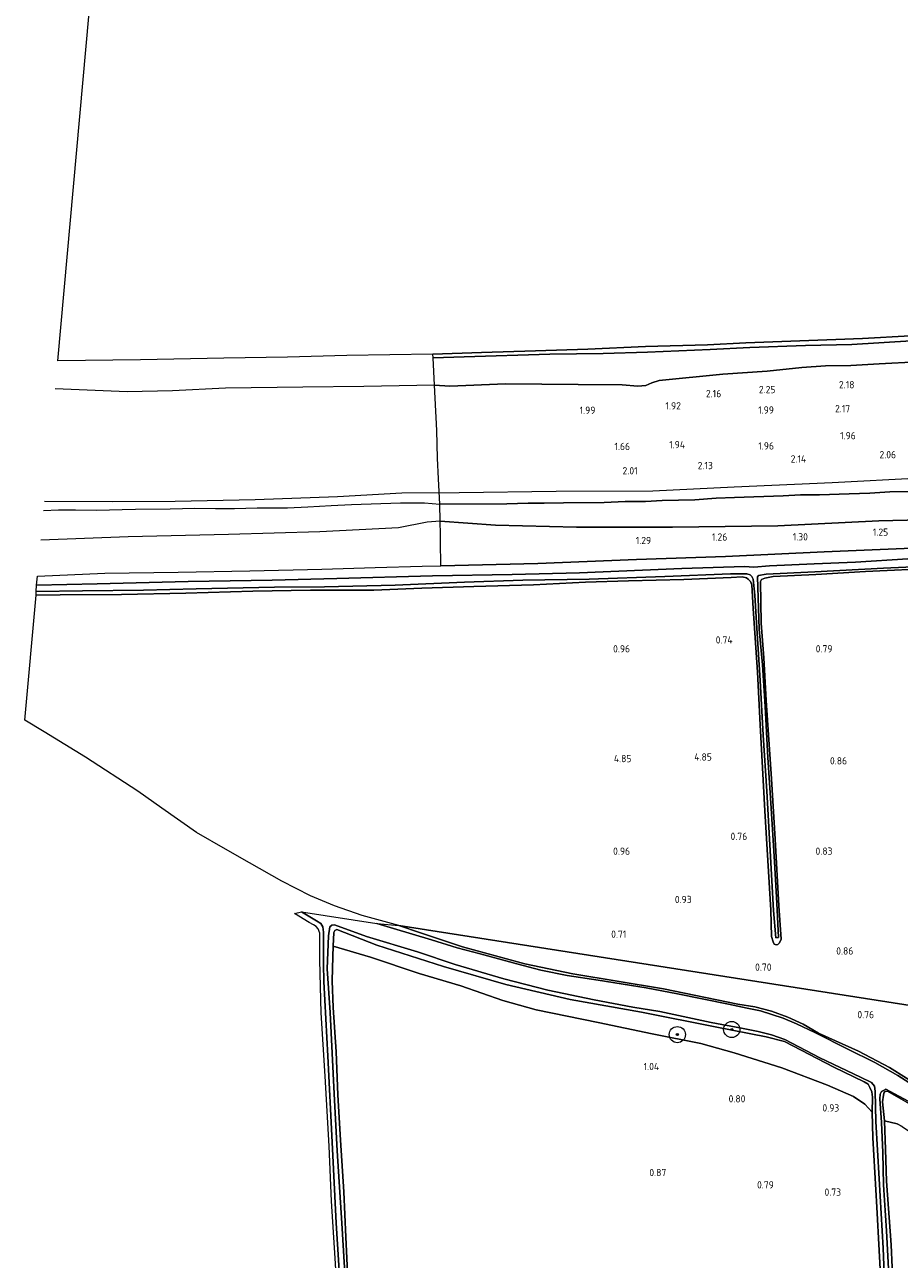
# Model space of a CAD drawing. Extents: x 130905 to 137824, y 412333 to 417928.
# Tile 7 of 256: x 130953 to 131169, y 413300 to 413605. Entities that reach past the tile are written whole.
import ezdxf
from ezdxf.enums import TextEntityAlignment as Align

# ---------------------------------------------------------------- set-up
doc = ezdxf.new("R2010")
doc.units = 0
for name, color, linetype, lineweight in [('B-ME-GR-BOOM-S', 90, 'Continuous', 25), ('B-ME-GR-BOUWLAND_AKKERBOUW-GV', 80, 'Continuous', 13), ('B-ME-GR-GRAS-GV', 60, 'Continuous', 13), ('B-ME-GW-OPHOGING_KRUIN-G', 90, 'Continuous', 18), ('B-ME-GW-TALUD_KRUIN-G', 90, 'Continuous', 18), ('B-ME-GW-TALUD_TEEN-G', 90, 'Continuous', 18), ('B-ME-OB-BEKLEDING_STEEN-GV', 30, 'Continuous', 18), ('B-ME-OB-OEVERVOORZIENING-G', 7, 'Continuous', 18), ('B-ME-OG-WATER_RIVIER-GV', 130, 'Continuous', 18), ('B-ME-OG-WATER_SLOOT-G', 120, 'Continuous', 18), ('B-ME-OG-WATER_SLOOT-GV', 120, 'Continuous', 18), ('X-XX-AL-HOOGTELABEL-S', 7, 'Continuous', 25)]:
    doc.layers.add(name, color=color, linetype=linetype, lineweight=lineweight)
doc.styles.add('NLCS-ISO-ANNOTATIVE-T18', font='NLCS-ISO.ttf', dxfattribs={"height": 1.8})

# ---------------------------------------------------------------- blocks, each defined once
blk = doc.blocks.new('SAL-HOOGTELABEL-SO')
at = {"color": 0, "linetype": 'ByBlock', "lineweight": -2, "style": 'NLCS-ISO-ANNOTATIVE-T18'}
blk.add_attdef('HOOGTE', text='', height=1.8, dxfattribs=at).set_placement((2.79, 0), align=Align.RIGHT)
blk = doc.blocks.new('SGR-BOOM_01-SO')
at = {"linetype": 'ByBlock', "lineweight": 18}
h = blk.add_hatch(color=0, dxfattribs=at)
h.dxf.hatch_style = 1
edge = h.paths.add_edge_path()
edge.add_arc((0, 0), 0.25, 0, 360)
at = {"color": 0, "linetype": 'ByBlock', "lineweight": 18}
for radius in [2, 0.25]:
    blk.add_circle((0, 0), radius, dxfattribs=at)

msp = doc.modelspace()

# ---------------------------------------------------------------- linework, layer by layer
at = {"layer": 'B-ME-GR-BOUWLAND_AKKERBOUW-GV'}
for points in [[(131033.058, 413295.056, 0.584), (131032.57, 413305.489, 0.722), (131032.066, 413316.702, 0.772), (131031.318, 413329.496, 0.734), (131030.586, 413340.661, 0.672), (131030.183, 413351.335, 0.772), (131029.479, 413362.259, 0.722), (131029.203, 413368.844, 0.584), (131029.397, 413374.879, 0.297), (131029.503, 413377.404, 0.265), (131038.657, 413374.689, 0.297), (131050.736, 413370.639, 0.334), (131061.024, 413367.606, 0.447), (131071.399, 413363.984, 0.459), (131079.611, 413361.722, 0.447), (131094.927, 413358.571, 0.359), (131108.254, 413355.734, 0.322), (131120.312, 413353.353, 0.272), (131128.531, 413351.09, 0.247), (131140.315, 413347.391, 0.322), (131151.57, 413343.057, 0.297), (131157.946, 413340.243, 0.397), (131160.814, 413338.369, 0.359), (131162.602, 413336.379, 0.359), (131162.779, 413330.022, 0.734), (131163.768, 413312.894, 0.784), (131164.928, 413291.497, 0.709)], [(131167.994, 413286.797, 0.672), (131167.272, 413303.601, 0.722), (131166.132, 413319.385, 0.684), (131165.891, 413327.18, 0.522), (131165.602, 413334.246, 0.272), (131168.749, 413333.551, 0.303), (131170.025, 413332.835, 0.403), (131173.291, 413330.606, 0.453), (131180.093, 413325.345, 0.603), (131187.731, 413320.285, 0.64), (131195.47, 413316.376, 0.503), (131203.702, 413313.746, 0.553), (131211.18, 413312.282, 0.615), (131221.177, 413311.991, 0.615), (131232.076, 413312.892, 0.653), (131245.776, 413314.79, 0.665), (131260.775, 413317.223, 0.753), (131274.536, 413320.534, 0.79), (131286.881, 413323.142, 0.803), (131305.286, 413327.507, 0.64), (131299.797, 413286.936, 0.702)]]:
    msp.add_polyline3d(points, dxfattribs=at)
at = {"layer": 'B-ME-GR-GRAS-GV'}
for points in [[(131173.828, 413521.821, 2.063), (131164.297, 413521.347, 1.988), (131157.355, 413520.885, 1.988), (131151.036, 413520.774, 1.938), (131145.246, 413520.377, 1.95), (131136.653, 413519.529, 2.063), (131125.691, 413518.745, 1.938), (131110.018, 413517.162, 2.063), (131108.181, 413516.649, 2.05), (131106.682, 413515.962, 2.088), (131104.752, 413515.829, 2.163), (131100.824, 413516.132, 2.275), (131089.97, 413516.2, 2.188), (131072.02, 413516.401, 2.1), (131058.253, 413515.817, 2.063), (131054.533, 413516.043, 1.866), (131054.198, 413522.831, 1.15), (131061.809, 413523.041, 1.175), (131082.969, 413523.692, 1.238), (131096.178, 413523.864, 1.263), (131107.119, 413524.174, 1.25), (131122.596, 413524.812, 1.25), (131132.344, 413525.303, 1.313), (131146.096, 413525.855, 1.25), (131157.559, 413526.058, 1.338), (131172.208, 413526.977, 1.313)], [(131171.48, 413489.75, 2.115), (131166.977, 413489.71, 2.12), (131162.048, 413489.374, 2.12), (131156.877, 413489.181, 2.115), (131149.563, 413488.974, 2.199), (131144.919, 413488.915, 2.204), (131140.63, 413488.725, 2.195), (131128.602, 413488.316, 2.16), (131124.104, 413488.098, 2.173), (131118.831, 413487.744, 2.168), (131110.716, 413487.577, 2.182), (131106.62, 413487.294, 2.208), (131101.61, 413487.252, 2.204), (131096.415, 413487.04, 2.213), (131086.394, 413486.955, 2.235), (131081.578, 413486.898, 2.221), (131077.607, 413486.921, 2.217), (131072.321, 413486.688, 2.168), (131055.802, 413486.663, 2.179), (131055.521, 413492.88, 2.104), (131055.264, 413497.983, 1.666), (131055.073, 413504.841, 1.766), (131054.699, 413512.794, 1.929), (131054.533, 413516.043, 1.866), (131058.253, 413515.817, 2.063), (131072.02, 413516.401, 2.1), (131089.97, 413516.2, 2.188), (131100.824, 413516.132, 2.275), (131104.752, 413515.829, 2.163), (131106.682, 413515.962, 2.088), (131108.181, 413516.649, 2.05), (131110.018, 413517.162, 2.063), (131125.691, 413518.745, 1.938), (131136.653, 413519.529, 2.063), (131145.246, 413520.377, 1.95), (131151.036, 413520.774, 1.938), (131157.355, 413520.885, 1.988), (131164.297, 413521.347, 1.988), (131173.828, 413521.821, 2.063)], [(131188.659, 413483.084, 1.552), (131164.225, 413482.483, 1.552), (131139.302, 413481.309, 1.552), (131113.265, 413480.989, 1.552), (131089.549, 413480.957, 1.552), (131069.574, 413481.435, 1.552), (131055.915, 413482.411, 1.552), (131055.802, 413486.663, 2.179), (131072.321, 413486.688, 2.168), (131077.607, 413486.921, 2.217), (131081.578, 413486.898, 2.221), (131086.394, 413486.955, 2.235), (131096.415, 413487.04, 2.213), (131101.61, 413487.252, 2.204), (131106.62, 413487.294, 2.208), (131110.716, 413487.577, 2.182), (131118.831, 413487.744, 2.168), (131124.104, 413488.098, 2.173), (131128.602, 413488.316, 2.16), (131140.63, 413488.725, 2.195), (131144.919, 413488.915, 2.204), (131149.563, 413488.974, 2.199), (131156.877, 413489.181, 2.115), (131162.048, 413489.374, 2.12), (131166.977, 413489.71, 2.12), (131171.48, 413489.75, 2.115)], [(131171.37, 413473.088, -0.237), (131158.504, 413472.334, -0.237), (131148.237, 413471.931, -0.154), (131137.227, 413471.395, -0.154), (131133.372, 413471.07, -0.154), (131131.047, 413471.208, -0.154), (131115.564, 413470.767, -0.154), (131090.324, 413469.668, -0.154), (131073.698, 413469.285, -0.154), (131053.969, 413468.892, -0.154), (131030.393, 413468.275, -0.154), (131014.431, 413467.815, -0.154), (130993.656, 413467.511, -0.154), (130971.212, 413466.971, -0.154), (130956.189, 413466.657, -0.154), (130956.474, 413468.867, 1.082), (130973.08, 413469.58, 1.21), (130991.189, 413469.804, 1.219), (131008.913, 413470.153, 1.25), (131026.665, 413470.587, 1.241), (131039.853, 413470.953, 1.224), (131051.445, 413471.325, 1.241), (131056.019, 413471.419, 1.241), (131080.037, 413471.985, 1.278), (131104.364, 413472.987, 1.303), (131126.381, 413473.679, 1.328), (131150.699, 413474.819, 1.365), (131172.458, 413475.755, 1.34)], [(131258.811, 413349.205, 0.619), (131045.695, 413382.518, 0.548), (131036.639, 413384.996, 0.523), (131029.803, 413387.402, 0.435), (131023.881, 413389.841, 0.485), (131016.753, 413393.479, 0.498), (131008.795, 413397.979, 0.51), (131002.848, 413401.404, 0.435), (130995.671, 413405.514, 0.523), (130987.117, 413411.537, 0.573), (130981.255, 413415.703, 0.51), (130968.316, 413424.131, 0.435), (130958.07, 413430.343, 0.51), (130953.278, 413433.284, 0.498), (130956.129, 413464.135, 0.623), (130962.007, 413464.228, 0.635), (130977.174, 413464.343, 0.635), (130993.057, 413464.626, 0.76), (131009.627, 413465.134, 0.723), (131023.839, 413465.389, 0.673), (131039.534, 413465.413, 0.748), (131051.406, 413465.89, 0.735), (131064.177, 413466.3, 0.723), (131078.91, 413466.741, 0.673), (131091.778, 413467.376, 0.748), (131102.422, 413467.714, 0.648), (131116.104, 413467.992, 0.623), (131127.771, 413468.526, 0.71), (131130.465, 413468.657, 0.735), (131131.56, 413468.422, 0.71), (131132.008, 413468.129, 0.698), (131132.545, 413467.537, 0.685), (131132.881, 413466.717, 0.698), (131133.239, 413460.868, 0.685), (131134.232, 413445.154, 0.573), (131134.966, 413432.082, 0.51), (131136.116, 413410.833, 0.573), (131137.538, 413386.339, 0.548), (131137.735, 413379.78, 0.51), (131138.142, 413378.455, 0.398), (131138.416, 413377.94, 0.385), (131138.842, 413377.71, 0.348), (131139.278, 413377.862, 0.348), (131139.73, 413378.275, 0.385), (131140.112, 413379.19, 0.548), (131139.577, 413387.394, 0.56), (131138.604, 413403.82, 0.56), (131137.731, 413418.764, 0.635), (131136.389, 413438.154, 0.61), (131135.833, 413448.658, 0.723), (131135.173, 413457.214, 0.685), (131135.045, 413467.507, 0.66), (131135.271, 413467.982, 0.635), (131136.064, 413468.36, 0.623), (131138.12, 413468.721, 0.585), (131148.657, 413469.243, 0.485), (131160.987, 413469.997, 0.51), (131178.827, 413470.846, 0.41)], [(131178.827, 413470.846, 0.41), (131160.987, 413469.997, 0.51), (131148.657, 413469.243, 0.485), (131138.12, 413468.721, 0.585), (131136.064, 413468.36, 0.623), (131135.271, 413467.982, 0.635), (131135.045, 413467.507, 0.66), (131135.173, 413457.214, 0.685), (131135.833, 413448.658, 0.723), (131136.389, 413438.154, 0.61), (131137.731, 413418.764, 0.635), (131138.604, 413403.82, 0.56), (131139.577, 413387.394, 0.56), (131140.112, 413379.19, 0.548), (131139.73, 413378.275, 0.385), (131139.278, 413377.862, 0.348), (131138.842, 413377.71, 0.348), (131138.416, 413377.94, 0.385), (131138.142, 413378.455, 0.398), (131137.735, 413379.78, 0.51), (131137.538, 413386.339, 0.548), (131136.116, 413410.833, 0.573), (131134.966, 413432.082, 0.51), (131134.232, 413445.154, 0.573), (131133.239, 413460.868, 0.685), (131132.881, 413466.717, 0.698), (131132.545, 413467.537, 0.685), (131132.008, 413468.129, 0.698), (131131.56, 413468.422, 0.71), (131130.465, 413468.657, 0.735), (131127.771, 413468.526, 0.71), (131116.104, 413467.992, 0.623), (131102.422, 413467.714, 0.648), (131091.778, 413467.376, 0.748), (131078.91, 413466.741, 0.673), (131064.177, 413466.3, 0.723), (131051.406, 413465.89, 0.735), (131039.534, 413465.413, 0.748), (131023.839, 413465.389, 0.673), (131009.627, 413465.134, 0.723), (130993.057, 413464.626, 0.76), (130977.174, 413464.343, 0.635), (130962.007, 413464.228, 0.635), (130956.129, 413464.135, 0.623), (130956.13, 413465.072, -0.154), (130967.522, 413465.225, -0.154), (130982.657, 413465.423, -0.154), (130995.613, 413465.677, -0.154), (131014.997, 413466.106, -0.154), (131027.343, 413466.167, -0.154), (131044.798, 413466.579, -0.154), (131061.911, 413467.364, -0.154), (131076.347, 413467.834, -0.154), (131092.719, 413468.119, -0.154), (131111.402, 413468.749, -0.154), (131127.627, 413469.425, -0.154), (131131.624, 413469.383, -0.154), (131132.46, 413469.163, -0.154), (131132.897, 413468.722, -0.154), (131133.169, 413468.091, -0.154), (131133.628, 413464.127, -0.154), (131134.088, 413456.006, -0.154), (131134.963, 413443.089, -0.154), (131135.689, 413429.537, -0.154), (131136.569, 413415.719, -0.154), (131137.278, 413402.497, -0.154), (131138.261, 413386.213, -0.154), (131138.768, 413379.472, -0.154), (131139.499, 413379.538, -0.154), (131139.077, 413388.009, -0.154), (131138.437, 413398.241, -0.154), (131137.65, 413411.52, -0.154), (131136.802, 413424.03, -0.154), (131136.136, 413436.631, -0.154), (131135.486, 413446.928, -0.154), (131134.683, 413455.783, -0.154), (131134.253, 413468.657, -0.154), (131134.541, 413469.046, -0.154), (131136.44, 413469.329, -0.154), (131148.417, 413469.908, -0.154), (131165.39, 413470.805, -0.237), (131180.113, 413471.506, -0.237)], [(131030.996, 413282.247, 0.651), (131029.931, 413300.306, 0.626), (131029.021, 413314.391, 0.589), (131028.468, 413327.968, 0.664), (131027.517, 413345.261, 0.564), (131026.518, 413360.945, 0.676), (131026.196, 413373.982, 0.501), (131026.186, 413380.658, 0.439), (131025.734, 413381.715, 0.414), (131025.252, 413382.248, 0.376), (131024.575, 413382.656, 0.366), (131023.579, 413383.255, 0.351), (131019.905, 413385.481, 0.114), (131021.632, 413385.868, -0.154), (131025.341, 413383.687, -0.154), (131026.426, 413383.02, -0.154), (131026.915, 413382.179, -0.154), (131027.112, 413380.887, -0.154), (131027.114, 413372.989, -0.154), (131027.184, 413368.72, -0.154), (131028.117, 413350.23, -0.154), (131029.224, 413328.964, -0.154), (131030.235, 413308.954, -0.154), (131031.58, 413286.897, -0.154)], [(131032.476, 413293.867, -0.154), (131031.57, 413308.945, -0.154), (131030.423, 413326.879, -0.154), (131029.684, 413340.962, -0.154), (131028.742, 413361.004, -0.154), (131027.986, 413371.823, -0.154), (131028.33, 413380, -0.154), (131028.638, 413382.187, -0.154), (131029.147, 413382.601, -0.154), (131029.776, 413382.705, -0.154), (131037.697, 413379.831, -0.154), (131050.327, 413375.994, -0.154), (131059.579, 413372.883, -0.154), (131071.616, 413369.309, -0.154), (131082.491, 413366.527, -0.154), (131093.9, 413364.128, -0.154), (131103.517, 413362.359, -0.154), (131110.167, 413361.265, -0.154), (131122.833, 413358.575, -0.154), (131130.298, 413357.134, -0.154), (131134.438, 413356.315, -0.154), (131137.736, 413355.529, -0.154), (131141.001, 413354.32, -0.154), (131149.676, 413349.811, -0.154), (131159.703, 413345.014, -0.154), (131162.406, 413343.772, -0.154), (131163.13, 413342.846, -0.154), (131163.311, 413341.583, -0.154), (131163.536, 413334.123, -0.154), (131164.284, 413319.953, -0.154), (131165.284, 413302.824, -0.154), (131165.81, 413290.159, -0.154)], [(131164.928, 413291.497, 0.709), (131163.768, 413312.894, 0.784), (131162.779, 413330.022, 0.734), (131162.602, 413336.379, 0.359), (131162.638, 413340.096, 0.222), (131162.527, 413341.456, 0.184), (131162.033, 413342.492, 0.122), (131161.592, 413343.298, 0.084), (131160.656, 413343.898, 0.059), (131153.093, 413347.496, 0.134), (131140.952, 413353.835, 0.084), (131136.425, 413354.999, 0.097), (131124.191, 413357.425, 0.072), (131105.586, 413361.079, 0.234), (131087.985, 413364.207, 0.284), (131072.078, 413367.912, 0.234), (131056.696, 413372.356, 0.272), (131040.226, 413377.696, 0.197), (131030.408, 413381.524, 0.172), (131029.893, 413381.307, 0.184), (131029.647, 413380.823, 0.222), (131029.503, 413377.404, 0.265), (131029.397, 413374.879, 0.297), (131029.203, 413368.844, 0.584), (131029.479, 413362.259, 0.722), (131030.183, 413351.335, 0.772), (131030.586, 413340.661, 0.672), (131031.318, 413329.496, 0.734), (131032.066, 413316.702, 0.772), (131032.57, 413305.489, 0.722), (131033.058, 413295.056, 0.584)], [(131174.374, 413341.977, -0.26), (131168.893, 413345.424, -0.154), (131163.274, 413348.678, -0.154), (131156.612, 413352.01, -0.154), (131148.431, 413356.074, -0.154), (131143.885, 413358.235, -0.154), (131140.605, 413359.643, -0.154), (131135.046, 413361.419, -0.154), (131131.688, 413362.094, -0.154), (131127.099, 413363.07, -0.154), (131114.497, 413365.623, -0.154), (131106.814, 413367.102, -0.154), (131094.896, 413368.992, -0.154), (131087.231, 413370.197, -0.154), (131080.789, 413371.504, -0.154), (131074.84, 413373.019, -0.154), (131065.788, 413375.536, -0.154), (131060.084, 413377.041, -0.154), (131053.774, 413378.953, -0.154), (131044.334, 413381.748, -0.154), (131040.258, 413383.044, -0.154), (131045.695, 413382.518, 0.548), (131051.009, 413380.755, 0.539), (131061.393, 413377.228, 0.624), (131076.817, 413373.091, 0.612), (131088.666, 413370.579, 0.648), (131111.051, 413366.88, 0.65), (131129.453, 413363.072, 0.616), (131133.644, 413362.459, 0.62), (131137.739, 413361.365, 0.634), (131141.725, 413359.886, 0.644), (131145.567, 413358.14, 0.652), (131149.341, 413355.957, 0.66), (131153.516, 413354.038, 0.67), (131159.258, 413351.445, 0.674), (131166.866, 413347.425, 0.628), (131175.236, 413342.181, 0.498)], [(131175.236, 413342.181, 0.498), (131166.866, 413347.425, 0.628), (131159.258, 413351.445, 0.674), (131153.516, 413354.038, 0.67), (131149.341, 413355.957, 0.66), (131145.567, 413358.14, 0.652), (131141.725, 413359.886, 0.644), (131137.739, 413361.365, 0.634), (131133.644, 413362.459, 0.62), (131129.453, 413363.072, 0.616), (131111.051, 413366.88, 0.65), (131088.666, 413370.579, 0.648), (131076.817, 413373.091, 0.612), (131061.393, 413377.228, 0.624), (131051.009, 413380.755, 0.539), (131045.695, 413382.518, 0.548), (131258.811, 413349.205, 0.619)], [(131166.902, 413293.017, -0.154), (131166.164, 413307.06, -0.154), (131165.376, 413318.48, -0.154), (131165.189, 413326.434, -0.154), (131164.885, 413333.885, -0.154), (131164.526, 413339.676, -0.154), (131164.559, 413340.845, -0.154), (131164.937, 413341.533, -0.154), (131165.37, 413341.796, -0.154), (131166, 413342.068, -0.154), (131172.536, 413338.506, -0.26)], [(131174.733, 413336.847, 0.047), (131166.381, 413341.567, 0.097), (131165.844, 413341.509, 0.134), (131165.519, 413341.354, 0.209), (131165.391, 413340.615, 0.209), (131165.177, 413338.931, 0.209), (131165.602, 413334.246, 0.272), (131165.891, 413327.18, 0.522), (131166.132, 413319.385, 0.684), (131167.272, 413303.601, 0.722), (131167.994, 413286.797, 0.672)], [(131170.025, 413332.835, 0.403), (131168.749, 413333.551, 0.303), (131165.602, 413334.246, 0.272), (131165.177, 413338.931, 0.209), (131165.391, 413340.615, 0.209), (131165.519, 413341.354, 0.209), (131165.844, 413341.509, 0.134), (131166.381, 413341.567, 0.097), (131174.733, 413336.847, 0.047)]]:
    msp.add_polyline3d(points, dxfattribs=at)
for points in [[(131235.551, 413484.124, 1.338), (131235.885, 413478.417, 1.14), (131225.923, 413478.81, 1.203), (131197.843, 413476.612, 1.34), (131172.458, 413475.755, 1.34), (131150.699, 413474.819, 1.365), (131126.381, 413473.679, 1.328), (131104.364, 413472.987, 1.303), (131080.037, 413471.985, 1.278), (131056.019, 413471.419, 1.241), (131055.96, 413477.455, 1.266), (131055.944, 413479.159, 1.364), (131055.915, 413482.411, 1.552), (131069.574, 413481.435, 1.552), (131089.549, 413480.957, 1.552), (131113.265, 413480.989, 1.552), (131139.302, 413481.309, 1.552), (131164.225, 413482.483, 1.552), (131188.659, 413483.084, 1.552), (131216.036, 413484.918, 1.552), (131235.447, 413486.572, 1.552)], [(131162.638, 413340.096, 0.222), (131162.602, 413336.379, 0.359), (131160.814, 413338.369, 0.359), (131157.946, 413340.243, 0.397), (131151.57, 413343.057, 0.297), (131140.315, 413347.391, 0.322), (131128.531, 413351.09, 0.247), (131120.312, 413353.353, 0.272), (131108.254, 413355.734, 0.322), (131094.927, 413358.571, 0.359), (131079.611, 413361.722, 0.447), (131071.399, 413363.984, 0.459), (131061.024, 413367.606, 0.447), (131050.736, 413370.639, 0.334), (131038.657, 413374.689, 0.297), (131029.503, 413377.404, 0.265), (131029.647, 413380.823, 0.222), (131029.893, 413381.307, 0.184), (131030.408, 413381.524, 0.172), (131040.226, 413377.696, 0.197), (131056.696, 413372.356, 0.272), (131072.078, 413367.912, 0.234), (131087.985, 413364.207, 0.284), (131105.586, 413361.079, 0.234), (131124.191, 413357.425, 0.072), (131136.425, 413354.999, 0.097), (131140.952, 413353.835, 0.084), (131153.093, 413347.496, 0.134), (131160.656, 413343.898, 0.059), (131161.592, 413343.298, 0.084), (131162.033, 413342.492, 0.122), (131162.527, 413341.456, 0.184)]]:
    msp.add_polyline3d(points, close=True, dxfattribs=at)
at = {"layer": 'B-ME-GW-OPHOGING_KRUIN-G'}
msp.add_polyline3d([(130958.161, 413487.34, 2.273), (130975.001, 413487.291, 2.283), (130990.433, 413487.358, 2.252), (131010.215, 413487.772, 2.261), (131030.543, 413488.535, 2.296), (131046.443, 413489.471, 2.266), (131060.612, 413489.527, 2.226), (131084.507, 413489.884, 2.261), (131108.419, 413489.968, 2.239), (131128.499, 413490.92, 2.191), (131152.741, 413491.961, 2.221), (131174.549, 413493.168, 2.124), (131196.148, 413493.964, 2.058), (131218.392, 413495.021, 1.917), (131234.914, 413495.988, 2.108), (131254.351, 413497.526, 2.173), (131277.006, 413499.211, 2.129), (131300.323, 413500.699, 2.062), (131322.803, 413502.671, 2.089), (131328.536, 413503.398, 2.093)], dxfattribs=at)
at = {"layer": 'B-ME-GW-TALUD_KRUIN-G'}
for points in [[(131173.828, 413521.821, 2.063), (131164.297, 413521.347, 1.988), (131157.355, 413520.885, 1.988), (131151.036, 413520.774, 1.938), (131145.246, 413520.377, 1.95), (131136.653, 413519.529, 2.063), (131125.691, 413518.745, 1.938), (131110.018, 413517.162, 2.063), (131108.181, 413516.649, 2.05), (131106.682, 413515.962, 2.088), (131104.752, 413515.829, 2.163), (131100.824, 413516.132, 2.275), (131089.97, 413516.2, 2.188), (131072.02, 413516.401, 2.1), (131058.253, 413515.817, 2.063), (131054.533, 413516.043, 1.866), (131037.037, 413515.726, 1.913), (131021.976, 413515.53, 1.875), (131002.89, 413515.329, 1.825), (130989.801, 413514.652, 1.738), (130978.573, 413514.374, 1.713), (130960.805, 413515.142, 1.788)], [(130957.951, 413485.044, 2.277), (130961.585, 413485.213, 2.323), (130965.863, 413485.262, 2.283), (130970.913, 413485.113, 2.27), (130974.2, 413485.207, 2.243), (130977.354, 413485.303, 2.279), (130980.619, 413485.399, 2.319), (130989.222, 413485.482, 2.248), (130995.287, 413485.654, 2.257), (131000.424, 413485.602, 2.266), (131005.092, 413485.564, 2.248), (131010.665, 413485.705, 2.23), (131018.181, 413485.693, 2.217), (131023.224, 413485.976, 2.221), (131028.98, 413486.313, 2.239), (131034.025, 413486.574, 2.296), (131046.108, 413486.923, 2.213), (131052.027, 413486.944, 2.243), (131055.802, 413486.663, 2.179), (131072.321, 413486.688, 2.168), (131077.607, 413486.921, 2.217), (131081.578, 413486.898, 2.221), (131086.394, 413486.955, 2.235), (131096.415, 413487.04, 2.213), (131101.61, 413487.252, 2.204), (131106.62, 413487.294, 2.208), (131110.716, 413487.577, 2.182), (131118.831, 413487.744, 2.168), (131124.104, 413488.098, 2.173), (131128.602, 413488.316, 2.16), (131140.63, 413488.725, 2.195), (131144.919, 413488.915, 2.204), (131149.563, 413488.974, 2.199), (131156.877, 413489.181, 2.115), (131162.048, 413489.374, 2.12), (131166.977, 413489.71, 2.12), (131171.48, 413489.75, 2.115)]]:
    msp.add_polyline3d(points, dxfattribs=at)
at = {"layer": 'B-ME-GW-TALUD_TEEN-G'}
msp.add_polyline3d([(131235.447, 413486.572, 1.552), (131216.036, 413484.918, 1.552), (131188.659, 413483.084, 1.552), (131164.225, 413482.483, 1.552), (131139.302, 413481.309, 1.552), (131113.265, 413480.989, 1.552), (131089.549, 413480.957, 1.552), (131069.574, 413481.435, 1.552), (131055.915, 413482.411, 1.552), (131052.703, 413482.167, 1.376), (131045.616, 413480.795, 1.376), (131026.184, 413479.838, 1.376), (131003.643, 413479.178, 1.376), (130978.855, 413478.55, 1.376), (130957.281, 413477.758, 1.376)], dxfattribs=at)
at = {"layer": 'B-ME-OB-BEKLEDING_STEEN-GV'}
msp.add_polyline3d([(131172.208, 413526.977, 1.313), (131157.559, 413526.058, 1.338), (131146.096, 413525.855, 1.25), (131132.344, 413525.303, 1.313), (131122.596, 413524.812, 1.25), (131107.119, 413524.174, 1.25), (131096.178, 413523.864, 1.263), (131082.969, 413523.692, 1.238), (131061.809, 413523.041, 1.175), (131054.198, 413522.831, 1.15), (131054.08, 413523.666, 0.9), (131066.119, 413524.14, 0.9), (131079.437, 413524.528, 0.9), (131092.402, 413524.946, 0.9), (131106.638, 413525.602, 0.9), (131121.918, 413525.994, 0.9), (131131.426, 413526.513, 0.9), (131142.471, 413526.885, 0.9), (131153.621, 413527.335, 0.9), (131160.216, 413527.577, 0.9), (131172.018, 413528.194, 0.9)], dxfattribs=at)
at = {"layer": 'B-ME-OB-OEVERVOORZIENING-G'}
msp.add_polyline3d([(131172.018, 413528.194, 0.9), (131160.216, 413527.577, 0.9), (131153.621, 413527.335, 0.9), (131142.471, 413526.885, 0.9), (131131.426, 413526.513, 0.9), (131121.918, 413525.994, 0.9), (131106.638, 413525.602, 0.9), (131092.402, 413524.946, 0.9), (131079.437, 413524.528, 0.9), (131066.119, 413524.14, 0.9), (131054.08, 413523.666, 0.9), (131032.868, 413523.341, 0.9), (131018.17, 413522.991, 0.9), (131002.458, 413522.705, 0.9), (130981.864, 413522.294, 0.9), (130961.442, 413522.051, 0.9)], dxfattribs=at)
at = {"layer": 'B-ME-OG-WATER_RIVIER-GV'}
msp.add_polyline3d([(131172.018, 413528.194, 0.9), (131160.216, 413527.577, 0.9), (131153.621, 413527.335, 0.9), (131142.471, 413526.885, 0.9), (131131.426, 413526.513, 0.9), (131121.918, 413525.994, 0.9), (131106.638, 413525.602, 0.9), (131092.402, 413524.946, 0.9), (131079.437, 413524.528, 0.9), (131066.119, 413524.14, 0.9), (131054.08, 413523.666, 0.9), (131032.868, 413523.341, 0.9), (131018.17, 413522.991, 0.9), (131002.458, 413522.705, 0.9), (130981.864, 413522.294, 0.9), (130961.442, 413522.051, 0.9), (130980.082, 413728.83, 0.9)], dxfattribs=at)
at = {"layer": 'B-ME-OG-WATER_SLOOT-G'}
for points in [[(131235.885, 413478.417, 1.14), (131225.923, 413478.81, 1.203), (131197.843, 413476.612, 1.34), (131172.458, 413475.755, 1.34), (131150.699, 413474.819, 1.365), (131126.381, 413473.679, 1.328), (131104.364, 413472.987, 1.303), (131080.037, 413471.985, 1.278), (131056.019, 413471.419, 1.241)], [(130956.129, 413464.135, 0.623), (130962.007, 413464.228, 0.635), (130977.174, 413464.343, 0.635), (130993.057, 413464.626, 0.76), (131009.627, 413465.134, 0.723), (131023.839, 413465.389, 0.673), (131039.534, 413465.413, 0.748), (131051.406, 413465.89, 0.735), (131064.177, 413466.3, 0.723), (131078.91, 413466.741, 0.673), (131091.778, 413467.376, 0.748), (131102.422, 413467.714, 0.648), (131116.104, 413467.992, 0.623), (131127.771, 413468.526, 0.71), (131130.465, 413468.657, 0.735), (131131.56, 413468.422, 0.71), (131132.008, 413468.129, 0.698), (131132.545, 413467.537, 0.685), (131132.881, 413466.717, 0.698), (131133.239, 413460.868, 0.685), (131134.232, 413445.154, 0.573), (131134.966, 413432.082, 0.51), (131136.116, 413410.833, 0.573), (131137.538, 413386.339, 0.548), (131137.735, 413379.78, 0.51), (131138.142, 413378.455, 0.398), (131138.416, 413377.94, 0.385), (131138.842, 413377.71, 0.348), (131139.278, 413377.862, 0.348), (131139.73, 413378.275, 0.385), (131140.112, 413379.19, 0.548), (131139.577, 413387.394, 0.56), (131138.604, 413403.82, 0.56), (131137.731, 413418.764, 0.635), (131136.389, 413438.154, 0.61), (131135.833, 413448.658, 0.723), (131135.173, 413457.214, 0.685), (131135.045, 413467.507, 0.66), (131135.271, 413467.982, 0.635), (131136.064, 413468.36, 0.623), (131138.12, 413468.721, 0.585), (131148.657, 413469.243, 0.485), (131160.987, 413469.997, 0.51), (131178.827, 413470.846, 0.41)], [(131030.996, 413282.247, 0.651), (131029.931, 413300.306, 0.626), (131029.021, 413314.391, 0.589), (131028.468, 413327.968, 0.664), (131027.517, 413345.261, 0.564), (131026.518, 413360.945, 0.676), (131026.196, 413373.982, 0.501), (131026.186, 413380.658, 0.439), (131025.734, 413381.715, 0.414), (131025.252, 413382.248, 0.376), (131024.575, 413382.656, 0.366), (131023.579, 413383.255, 0.351), (131019.905, 413385.481, 0.114)], [(131164.928, 413291.497, 0.709), (131163.768, 413312.894, 0.784), (131162.779, 413330.022, 0.734), (131162.602, 413336.379, 0.359), (131162.638, 413340.096, 0.222), (131162.527, 413341.456, 0.184), (131162.033, 413342.492, 0.122), (131161.592, 413343.298, 0.084), (131160.656, 413343.898, 0.059), (131153.093, 413347.496, 0.134), (131140.952, 413353.835, 0.084), (131136.425, 413354.999, 0.097), (131124.191, 413357.425, 0.072), (131105.586, 413361.079, 0.234), (131087.985, 413364.207, 0.284), (131072.078, 413367.912, 0.234), (131056.696, 413372.356, 0.272), (131040.226, 413377.696, 0.197), (131030.408, 413381.524, 0.172), (131029.893, 413381.307, 0.184), (131029.647, 413380.823, 0.222), (131029.503, 413377.404, 0.265), (131029.397, 413374.879, 0.297), (131029.203, 413368.844, 0.584), (131029.479, 413362.259, 0.722), (131030.183, 413351.335, 0.772), (131030.586, 413340.661, 0.672), (131031.318, 413329.496, 0.734), (131032.066, 413316.702, 0.772), (131032.57, 413305.489, 0.722), (131033.058, 413295.056, 0.584)], [(131175.236, 413342.181, 0.498), (131166.866, 413347.425, 0.628), (131159.258, 413351.445, 0.674), (131153.516, 413354.038, 0.67), (131149.341, 413355.957, 0.66), (131145.567, 413358.14, 0.652), (131141.725, 413359.886, 0.644), (131137.739, 413361.365, 0.634), (131133.644, 413362.459, 0.62), (131129.453, 413363.072, 0.616), (131111.051, 413366.88, 0.65), (131088.666, 413370.579, 0.648), (131076.817, 413373.091, 0.612), (131061.393, 413377.228, 0.624), (131051.009, 413380.755, 0.539), (131045.695, 413382.518, 0.548)], [(131174.733, 413336.847, 0.047), (131166.381, 413341.567, 0.097), (131165.844, 413341.509, 0.134), (131165.519, 413341.354, 0.209), (131165.391, 413340.615, 0.209), (131165.177, 413338.931, 0.209), (131165.602, 413334.246, 0.272), (131165.891, 413327.18, 0.522), (131166.132, 413319.385, 0.684), (131167.272, 413303.601, 0.722), (131167.994, 413286.797, 0.672)]]:
    msp.add_polyline3d(points, dxfattribs=at)
at = {"layer": 'B-ME-OG-WATER_SLOOT-GV'}
for points in [[(131180.113, 413471.506, -0.237), (131165.39, 413470.805, -0.237), (131148.417, 413469.908, -0.154), (131136.44, 413469.329, -0.154), (131134.541, 413469.046, -0.154), (131134.253, 413468.657, -0.154), (131134.683, 413455.783, -0.154), (131135.486, 413446.928, -0.154), (131136.136, 413436.631, -0.154), (131136.802, 413424.03, -0.154), (131137.65, 413411.52, -0.154), (131138.437, 413398.241, -0.154), (131139.077, 413388.009, -0.154), (131139.499, 413379.538, -0.154), (131138.768, 413379.472, -0.154), (131138.261, 413386.213, -0.154), (131137.278, 413402.497, -0.154), (131136.569, 413415.719, -0.154), (131135.689, 413429.537, -0.154), (131134.963, 413443.089, -0.154), (131134.088, 413456.006, -0.154), (131133.628, 413464.127, -0.154), (131133.169, 413468.091, -0.154), (131132.897, 413468.722, -0.154), (131132.46, 413469.163, -0.154), (131131.624, 413469.383, -0.154), (131127.627, 413469.425, -0.154), (131111.402, 413468.749, -0.154), (131092.719, 413468.119, -0.154), (131076.347, 413467.834, -0.154), (131061.911, 413467.364, -0.154), (131044.798, 413466.579, -0.154), (131027.343, 413466.167, -0.154), (131014.997, 413466.106, -0.154), (130995.613, 413465.677, -0.154), (130982.657, 413465.423, -0.154), (130967.522, 413465.225, -0.154), (130956.13, 413465.072, -0.154), (130956.189, 413466.657, -0.154), (130971.212, 413466.971, -0.154), (130993.656, 413467.511, -0.154), (131014.431, 413467.815, -0.154), (131030.393, 413468.275, -0.154), (131053.969, 413468.892, -0.154), (131073.698, 413469.285, -0.154), (131090.324, 413469.668, -0.154), (131115.564, 413470.767, -0.154), (131131.047, 413471.208, -0.154), (131133.372, 413471.07, -0.154), (131137.227, 413471.395, -0.154), (131148.237, 413471.931, -0.154), (131158.504, 413472.334, -0.237), (131171.37, 413473.088, -0.237)], [(131031.58, 413286.897, -0.154), (131030.235, 413308.954, -0.154), (131029.224, 413328.964, -0.154), (131028.117, 413350.23, -0.154), (131027.184, 413368.72, -0.154), (131027.114, 413372.989, -0.154), (131027.112, 413380.887, -0.154), (131026.915, 413382.179, -0.154), (131026.426, 413383.02, -0.154), (131025.341, 413383.687, -0.154), (131021.632, 413385.868, -0.154), (131040.258, 413383.044, -0.154), (131044.334, 413381.748, -0.154), (131053.774, 413378.953, -0.154), (131060.084, 413377.041, -0.154), (131065.788, 413375.536, -0.154), (131074.84, 413373.019, -0.154), (131080.789, 413371.504, -0.154), (131087.231, 413370.197, -0.154), (131094.896, 413368.992, -0.154), (131106.814, 413367.102, -0.154), (131114.497, 413365.623, -0.154), (131127.099, 413363.07, -0.154), (131131.688, 413362.094, -0.154), (131135.046, 413361.419, -0.154), (131140.605, 413359.643, -0.154), (131143.885, 413358.235, -0.154), (131148.431, 413356.074, -0.154), (131156.612, 413352.01, -0.154), (131163.274, 413348.678, -0.154), (131168.893, 413345.424, -0.154), (131174.374, 413341.977, -0.26)], [(131165.81, 413290.159, -0.154), (131165.284, 413302.824, -0.154), (131164.284, 413319.953, -0.154), (131163.536, 413334.123, -0.154), (131163.311, 413341.583, -0.154), (131163.13, 413342.846, -0.154), (131162.406, 413343.772, -0.154), (131159.703, 413345.014, -0.154), (131149.676, 413349.811, -0.154), (131141.001, 413354.32, -0.154), (131137.736, 413355.529, -0.154), (131134.438, 413356.315, -0.154), (131130.298, 413357.134, -0.154), (131122.833, 413358.575, -0.154), (131110.167, 413361.265, -0.154), (131103.517, 413362.359, -0.154), (131093.9, 413364.128, -0.154), (131082.491, 413366.527, -0.154), (131071.616, 413369.309, -0.154), (131059.579, 413372.883, -0.154), (131050.327, 413375.994, -0.154), (131037.697, 413379.831, -0.154), (131029.776, 413382.705, -0.154), (131029.147, 413382.601, -0.154), (131028.638, 413382.187, -0.154), (131028.33, 413380, -0.154), (131027.986, 413371.823, -0.154), (131028.742, 413361.004, -0.154), (131029.684, 413340.962, -0.154), (131030.423, 413326.879, -0.154), (131031.57, 413308.945, -0.154), (131032.476, 413293.867, -0.154)], [(131172.536, 413338.506, -0.26), (131166, 413342.068, -0.154), (131165.37, 413341.796, -0.154), (131164.937, 413341.533, -0.154), (131164.559, 413340.845, -0.154), (131164.526, 413339.676, -0.154), (131164.885, 413333.885, -0.154), (131165.189, 413326.434, -0.154), (131165.376, 413318.48, -0.154), (131166.164, 413307.06, -0.154), (131166.902, 413293.017, -0.154)]]:
    msp.add_polyline3d(points, dxfattribs=at)

# ---------------------------------------------------------------- block references
at = {"layer": 'B-ME-GR-BOOM-S'}
for p in [(131114.474, 413355.569, 0.396), (131127.911, 413356.833, -0.078)]:
    msp.add_blockref('SGR-BOOM_01-SO', p, dxfattribs=at)
at = {"layer": 'X-XX-AL-HOOGTELABEL-S'}
for p, values in [((131135.917, 413514.056, 2.251), {'HOOGTE': '2.25'}), ((131155.434, 413515.252, 2.176), {'HOOGTE': '2.18'}), ((131122.529, 413513.042, 2.164), {'HOOGTE': '2.16'}), ((131091.445, 413508.942, 1.993), {'HOOGTE': '1.99'}), ((131112.566, 413510.027, 1.918), {'HOOGTE': '1.92'}), ((131135.542, 413509.002, 1.993), {'HOOGTE': '1.99'}), ((131154.368, 413509.332, 2.168), {'HOOGTE': '2.17'}), ((131155.756, 413502.664, 1.964), {'HOOGTE': '1.96'}), ((131099.999, 413499.999, 1.661), {'HOOGTE': '1.66'}), ((131113.589, 413500.446, 1.938), {'HOOGTE': '1.94'}), ((131135.553, 413500.124, 1.964), {'HOOGTE': '1.96'}), ((131143.5, 413496.906, 2.138), {'HOOGTE': '2.14'}), ((131165.706, 413497.971, 2.064), {'HOOGTE': '2.06'}), ((131101.866, 413493.982, 2.014), {'HOOGTE': '2.01'}), ((131120.461, 413495.275, 2.126), {'HOOGTE': '2.13'}), ((131124.019, 413477.618, 1.264), {'HOOGTE': '1.26'}), ((131143.936, 413477.677, 1.301), {'HOOGTE': '1.30'}), ((131163.76, 413478.821, 1.251), {'HOOGTE': '1.25'}), ((131105.215, 413476.763, 1.288), {'HOOGTE': '1.29'}), ((131100, 413449.999, 0.964), {'HOOGTE': '0.96'}), ((131125.33, 413452.193, 0.738), {'HOOGTE': '0.74'}), ((131150.001, 413450, 0.787), {'HOOGTE': '0.79'}), ((131100.349, 413422.87, 4.848), {'HOOGTE': '4.85'}), ((131120.213, 413423.267, 4.848), {'HOOGTE': '4.85'}), ((131153.606, 413422.317, 0.862), {'HOOGTE': '0.86'}), ((131128.945, 413403.657, 0.763), {'HOOGTE': '0.76'}), ((131100.001, 413399.999, 0.955), {'HOOGTE': '0.96'}), ((131150.002, 413400, 0.827), {'HOOGTE': '0.83'}), ((131115.218, 413388.057, 0.925), {'HOOGTE': '0.93'}), ((131099.083, 413379.478, 0.713), {'HOOGTE': '0.71'}), ((131155.152, 413375.34, 0.862), {'HOOGTE': '0.86'}), ((131134.942, 413371.343, 0.7), {'HOOGTE': '0.70'}), ((131160.284, 413359.607, 0.763), {'HOOGTE': '0.76'}), ((131107.191, 413346.791, 1.036), {'HOOGTE': '1.04'}), ((131128.501, 413338.806, 0.8), {'HOOGTE': '0.80'}), ((131151.665, 413336.556, 0.928), {'HOOGTE': '0.93'}), ((131108.95, 413320.589, 0.865), {'HOOGTE': '0.87'}), ((131135.514, 413317.546, 0.79), {'HOOGTE': '0.79'}), ((131152.129, 413315.751, 0.727), {'HOOGTE': '0.73'})]:
    msp.add_blockref('SAL-HOOGTELABEL-SO', p, dxfattribs=at).add_auto_attribs(values)

doc.saveas('drawing.dxf')
